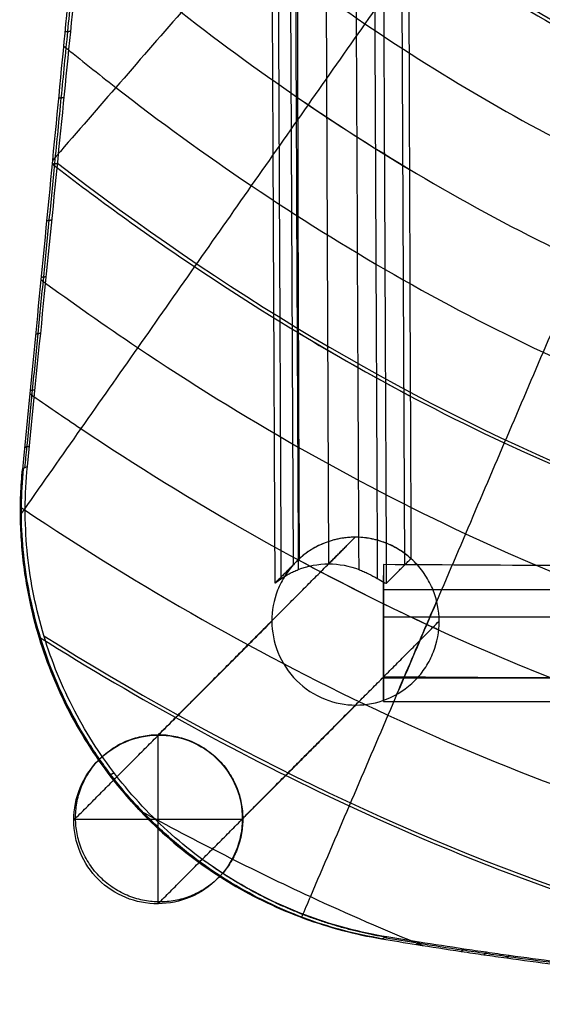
# Model space of a CAD drawing. Header units: millimetres. Extents: x -236 to 218, y -259 to 252.
# Tile 1 of 20: x -236 to -133, y -259 to -66. Entities that reach past the tile are written whole.
import ezdxf

# ---------------------------------------------------------------- set-up
doc = ezdxf.new("R2010")
doc.units = ezdxf.units.MM
doc.header["$MEASUREMENT"] = 0
doc.layers.add('Mono dining chair', color=7, linetype='Continuous', true_color=0xb5cdd0)

msp = doc.modelspace()

# ---------------------------------------------------------------- linework, layer by layer
at = {"layer": 'Mono dining chair'}
for p, q in [((-176.46, 111.01, 369.9), (-175.16, -172.85, 384.78)), ((-183.37, 102.05, 417.16), (-182.11, -173.05, 431.58)), ((-160.19, -173.05, 429.66), (-161.45, 102.05, 415.24)), ((-164.37, -177.91, 388.36), (147.54, -177.91, 388.36)), ((-164.37, -183.28, 384.25), (147.54, -183.28, 384.25)), ((-164.37, -195.27, 385.02), (147.54, -195.27, 385.02)), ((-164.37, -199.87, 389.76), (147.54, -199.87, 389.76)), ((-208.69, -239.64, 1.56), (-208.69, -206.51, 1.56)), ((-192.13, -223.07, 1.56), (-225.25, -223.07, 1.56))]:
    msp.add_line(p, q, dxfattribs=at)
for points, knots in [([(-200.15, 226.14, 718.47), (-200.38, 223.35, 708.13), (-200.6, 220.64, 698.22), (-201.05, 215.34, 679.17), (-201.27, 212.75, 670.03), (-201.92, 205.22, 643.87), (-202.33, 200.49, 628.09), (-203.12, 191.55, 599.46), (-203.5, 187.35, 586.63), (-204.23, 179.39, 563.52), (-204.59, 175.62, 553.23), (-205.28, 168.42, 534.78), (-205.62, 164.98, 526.63), (-206.13, 159.98, 515.77), (-206.3, 158.34, 512.38), (-206.64, 155.09, 506.03), (-206.81, 153.48, 503.06), (-207.16, 150.22, 497.47), (-207.34, 148.58, 494.84), (-207.7, 145.2, 489.9), (-207.89, 143.46, 487.57), (-208.26, 139.84, 483.18), (-208.45, 137.96, 481.11), (-208.83, 134.01, 477.22), (-209.02, 131.93, 475.39), (-209.41, 127.54, 471.96), (-209.61, 125.23, 470.36), (-210.02, 120.32, 467.37), (-210.22, 117.72, 465.98), (-210.66, 112.19, 463.39), (-210.89, 109.27, 462.2), (-211.39, 103.08, 459.99), (-211.65, 99.82, 458.97), (-212.22, 92.92, 457.08), (-212.52, 89.28, 456.21), (-213.17, 81.57, 454.61), (-213.52, 77.5, 453.88), (-214.26, 68.89, 452.54), (-214.66, 64.34, 451.93), (-215.51, 54.71, 450.84), (-215.96, 49.62, 450.35), (-216.94, 38.82, 449.5), (-217.46, 33.11, 449.13), (-218.57, 21.02, 448.51), (-219.16, 14.63, 448.25), (-220.41, 1.1, 447.86), (-221.08, -6.03, 447.72), (-222.5, -21.1, 447.57), (-223.25, -29.01, 447.55), (-224.83, -45.6, 447.62), (-225.66, -54.31, 447.71), (-227.41, -72.5, 448.01), (-228.32, -81.97, 448.22), (-231.17, -111.4, 448.99), (-233.21, -132.39, 449.71), (-235.35, -154.29, 450.58)], [-744.62096, -744.62096, -744.62096, -744.62096, -727.563867, -727.563867, -710.506773, -710.506773, -676.392585, -676.392585, -642.291288, -642.291288, -608.18999, -608.18999, -574.084325, -574.084325, -557.031492, -557.031492, -539.978659, -539.978659, -522.928237, -522.928237, -505.877815, -505.877815, -488.827393, -488.827393, -471.77697, -471.77697, -454.725776, -454.725776, -437.674582, -437.674582, -420.623388, -420.623388, -403.572193, -403.572193, -386.519524, -386.519524, -369.466855, -369.466855, -352.414185, -352.414185, -335.361516, -335.361516, -318.305483, -318.305483, -301.24945, -301.24945, -284.193417, -284.193417, -267.137383, -267.137383, -250.090923, -250.090923, -233.044463, -233.044463, -198.951542, -198.951542, -198.951542, -198.951542]), ([(-234.86, -154.01, 454.55), (-234.72, -152.62, 454.49), (-234.22, -147.52, 454.29), (-233.71, -142.42, 454.09), (-232.98, -135, 453.81), (-232.25, -127.59, 453.54), (-231.16, -116.46, 453.16), (-230.06, -105.33, 452.81), (-229.33, -97.91, 452.6), (-228.97, -94.2, 452.5), (-228.55, -89.91, 452.39), (-227.7, -81.28, 452.17), (-226.42, -68.23, 451.89), (-225.14, -55.18, 451.68), (-224.3, -46.54, 451.59), (-223.88, -42.25, 451.56), (-223.52, -38.56, 451.53), (-222.8, -31.12, 451.5), (-221.7, -19.88, 451.52), (-220.61, -8.63, 451.63), (-219.9, -1.18, 451.76), (-219.54, 2.51, 451.85), (-219.1, 7.04, 451.95), (-218.21, 16.32, 452.23), (-216.85, 30.55, 452.88), (-215.5, 44.78, 453.83), (-214.63, 54.07, 454.7), (-213.98, 60.92, 455.46), (-213.55, 65.59, 456.02), (-212.89, 72.67, 457.02), (-212.24, 79.73, 458.2), (-211.82, 84.38, 459.13), (-211.4, 88.96, 460.12), (-210.99, 93.59, 461.21), (-210.36, 100.61, 463.2), (-209.74, 107.54, 465.59), (-209.35, 112.02, 467.5), (-209.16, 114.19, 468.54), (-209.06, 115.32, 469.08), (-208.87, 117.54, 470.21), (-208.58, 120.78, 472.07), (-208.3, 123.94, 474.1), (-208.12, 125.97, 475.58), (-207.94, 127.98, 477.13), (-207.76, 129.93, 478.72), (-207.5, 132.7, 481.25), (-207.25, 135.33, 483.91), (-207.09, 136.99, 485.78), (-206.93, 138.6, 487.68), (-206.78, 140.16, 489.6), (-206.56, 142.36, 492.57), (-206.35, 144.44, 495.6), (-206.23, 145.76, 497.65), (-206.1, 147.04, 499.71), (-205.98, 148.29, 501.79), (-205.8, 150.08, 504.96), (-205.63, 151.81, 508.15), (-205.53, 152.91, 510.28), (-205.48, 153.45, 511.35), (-205.37, 154.59, 513.6), (-205.16, 156.84, 518.21), (-204.86, 160.08, 525.33), (-204.57, 163.17, 532.49), (-204.4, 165.1, 537.21), (-204.27, 166.52, 540.72), (-204.19, 167.46, 543.09), (-204.06, 168.87, 546.68), (-203.94, 170.24, 550.27), (-203.86, 171.15, 552.66), (-203.74, 172.49, 556.25), (-203.59, 174.26, 561.06), (-203.44, 175.99, 565.88), (-203.29, 177.69, 570.69), (-203.14, 179.37, 575.51), (-203, 181.02, 580.35), (-202.86, 182.65, 585.18), (-202.73, 184.27, 590.03), (-202.59, 185.86, 594.88), (-202.39, 188.22, 602.14), (-202.14, 191.32, 611.88), (-201.89, 194.34, 621.65), (-201.76, 195.82, 626.51), (-201.64, 197.3, 631.38), (-201.4, 200.23, 641.13), (-201.17, 203.1, 650.9), (-200.94, 205.94, 660.67), (-200.71, 208.75, 670.45), (-200.49, 211.52, 680.25), (-200.27, 214.26, 690.05), (-200.06, 216.97, 699.85), (-199.85, 219.65, 709.67), (-199.71, 221.41, 716.17), (-199.68, 221.85, 717.77), (-199.64, 222.28, 719.36)], [199.122266, 199.122266, 199.122266, 199.122266, 203.312235, 214.491225, 214.491225, 225.670297, 236.84937, 248.028442, 259.207514, 259.207514, 259.207514, 272.239408, 285.271302, 298.303196, 311.33509, 311.33509, 311.33509, 322.548676, 333.762263, 344.97585, 356.189437, 356.189437, 356.189437, 370.165931, 384.142425, 398.11892, 412.095414, 412.095414, 419.210794, 426.326175, 433.441555, 440.556936, 440.556936, 447.613763, 454.67059, 461.727417, 468.784243, 468.784243, 468.784243, 472.373085, 475.961927, 479.550769, 483.13961, 483.13961, 486.733046, 490.326482, 493.919918, 497.513353, 497.513353, 501.058194, 504.603036, 508.147877, 511.692718, 511.692718, 515.217058, 518.741398, 522.265738, 525.790078, 525.790078, 525.790078, 533.309249, 540.828419, 548.347589, 555.86676, 555.86676, 559.704587, 563.542414, 567.380241, 571.218068, 571.218068, 578.900375, 586.582683, 586.582683, 594.278525, 601.974366, 601.974366, 609.670542, 617.366717, 617.366717, 632.701409, 648.036101, 648.036101, 648.036101, 663.285567, 678.535034, 678.535034, 693.785058, 709.035082, 709.035082, 724.285282, 739.535482, 739.535482, 744.487526, 744.487526, 744.487526, 744.487526]), ([(-234.37, -153.72, 458.51), (-233.28, -142.79, 458.07), (-232.21, -132.1, 457.67), (-230.13, -111.28, 456.96), (-229.13, -101.19, 456.65), (-227.18, -81.65, 456.13), (-226.24, -72.21, 455.92), (-224.43, -54.1, 455.62), (-223.57, -45.44, 455.52), (-221.1, -20.68, 455.39), (-219.62, -5.76, 455.54), (-217.62, 14.34, 456.1), (-216.99, 20.66, 456.34), (-215.81, 32.6, 456.94), (-215.25, 38.23, 457.3), (-213.67, 54.15, 458.53), (-212.75, 63.52, 459.58), (-211.51, 76.08, 461.49), (-211.12, 80.01, 462.19), (-210.39, 87.44, 463.7), (-210.05, 90.92, 464.52), (-209.41, 97.49, 466.29), (-209.11, 100.57, 467.24), (-208.55, 106.35, 469.27), (-208.29, 109.06, 470.36), (-207.8, 114.11, 472.7), (-207.57, 116.46, 473.95), (-207.15, 120.89, 476.62), (-206.96, 122.96, 478.05), (-206.59, 126.88, 481.11), (-206.41, 128.74, 482.74), (-206.08, 132.3, 486.24), (-205.93, 133.99, 488.12), (-205.63, 137.29, 492.14), (-205.48, 138.89, 494.29), (-205.2, 142.02, 498.91), (-205.07, 143.57, 501.38), (-204.8, 146.65, 506.71), (-204.66, 148.19, 509.56), (-204.39, 151.32, 515.71), (-204.26, 152.91, 519.01), (-203.85, 157.77, 529.62), (-203.57, 161.15, 537.65), (-202.99, 168.23, 555.85), (-202.69, 171.95, 566.04), (-202.06, 179.84, 588.97), (-201.74, 184, 601.72), (-201.22, 190.66, 623.08), (-201.05, 192.94, 630.57), (-200.69, 197.65, 646.32), (-200.51, 200.07, 654.6), (-200.13, 205.07, 671.98), (-199.94, 207.65, 681.08), (-199.54, 212.93, 700.07), (-199.34, 215.63, 709.95), (-199.14, 218.41, 720.26)], [199.29371, 199.29371, 199.29371, 199.29371, 216.327641, 216.327641, 233.361572, 233.361572, 250.395503, 250.395503, 267.429434, 267.429434, 301.503795, 301.503795, 318.540975, 318.540975, 335.578156, 335.578156, 369.643141, 369.643141, 386.675634, 386.675634, 403.708126, 403.708126, 420.739057, 420.739057, 437.769987, 437.769987, 454.800917, 454.800917, 471.831847, 471.831847, 488.86221, 488.86221, 505.892572, 505.892572, 522.922935, 522.922935, 539.953298, 539.953298, 556.987876, 556.987876, 574.022454, 574.022454, 608.091611, 608.091611, 642.151535, 642.151535, 676.211459, 676.211459, 693.246949, 693.246949, 710.282439, 710.282439, 727.317929, 727.317929, 744.353419, 744.353419, 744.353419, 744.353419]), ([(-33.26, 132.64, 418.42), (-33.64, 132.2, 418.48), (-35.07, 130.53, 418.7), (-38.63, 126.38, 419.25), (-43.95, 120.2, 420.07), (-52.47, 110.33, 421.38), (-63.14, 98.01, 423.03), (-71.68, 88.15, 424.34), (-80.22, 78.29, 425.66), (-88.76, 68.44, 426.97), (-101.58, 53.66, 428.94), (-114.4, 38.89, 430.91), (-122.95, 29.04, 432.22), (-131.5, 19.19, 433.53), (-140.04, 9.34, 434.84), (-152.86, -5.43, 436.81), (-165.68, -20.19, 438.77), (-174.23, -30.03, 440.08), (-182.78, -39.88, 441.39), (-191.33, -49.72, 442.7), (-204.15, -64.49, 444.66), (-216.86, -79.12, 446.6), (-225.29, -88.82, 447.89), (-229.45, -93.6, 448.52)], [16.924401, 16.924401, 16.924401, 16.924401, 19.184974, 25.579966, 38.369949, 51.159932, 76.739898, 102.319864, 102.319864, 127.89983, 153.479796, 179.059762, 204.639728, 204.639728, 230.219693, 255.799659, 281.379625, 306.959591, 306.959591, 332.539557, 358.119523, 383.699489, 408.561441, 408.561441, 408.561441, 408.561441]), ([(-31.5, 128.14, 418.2), (-32.38, 126.86, 418.34), (-35.12, 122.92, 418.78), (-39.72, 116.33, 419.52), (-47.14, 105.7, 420.72), (-56.42, 92.43, 422.21), (-63.86, 81.82, 423.41), (-71.29, 71.2, 424.6), (-78.73, 60.59, 425.8), (-89.89, 44.67, 427.59), (-101.05, 28.75, 429.38), (-108.5, 18.14, 430.57), (-115.94, 7.53, 431.76), (-123.38, -3.08, 432.95), (-134.54, -18.99, 434.74), (-145.7, -34.9, 436.53), (-153.14, -45.51, 437.72), (-160.58, -56.11, 438.91), (-168.02, -66.72, 440.09), (-179.19, -82.63, 441.88), (-190.35, -98.54, 443.66), (-197.8, -109.15, 444.85), (-205.24, -119.75, 446.03), (-212.69, -130.36, 447.22), (-223.86, -146.27, 449), (-231.55, -157.22, 450.22), (-235.51, -162.86, 450.85), (-235.75, -163.2, 450.89)], [19.437145, 19.437145, 19.437145, 19.437145, 25.579966, 38.369949, 51.159932, 76.739898, 102.319864, 102.319864, 127.89983, 153.479796, 179.059762, 204.639728, 204.639728, 230.219693, 255.799659, 281.379625, 306.959591, 306.959591, 332.539557, 358.119523, 383.699489, 409.279455, 409.279455, 434.859421, 460.439387, 486.019353, 487.661499, 487.661499, 487.661499, 487.661499]), ([(-26.84, 117.37, 418.08), (-27.96, 114.73, 418.31), (-30.35, 109.11, 418.79), (-35.27, 97.55, 419.79), (-41.6, 82.69, 421.07), (-46.68, 70.8, 422.1), (-51.75, 58.91, 423.13), (-56.83, 47.02, 424.15), (-64.44, 29.19, 425.69), (-72.06, 11.36, 427.23), (-77.14, -0.53, 428.25), (-82.22, -12.42, 429.28), (-87.29, -24.3, 430.3), (-94.91, -42.13, 431.84), (-102.53, -59.96, 433.38), (-107.6, -71.84, 434.4), (-112.68, -83.73, 435.42), (-117.76, -95.61, 436.45), (-125.38, -113.44, 437.98), (-133, -131.27, 439.51), (-138.08, -143.15, 440.53), (-143.16, -155.04, 441.56), (-148.24, -166.92, 442.58), (-155.87, -184.75, 444.11), (-163.49, -202.58, 445.64), (-168.58, -214.46, 446.66), (-173.66, -226.35, 447.68), (-176.78, -233.65, 448.31), (-179.91, -240.95, 448.94), (-180.49, -242.31, 449.05)], [27.018233, 27.018233, 27.018233, 27.018233, 38.369949, 51.159932, 76.739898, 102.319864, 102.319864, 127.89983, 153.479796, 179.059762, 204.639728, 204.639728, 230.219693, 255.799659, 281.379625, 306.959591, 306.959591, 332.539557, 358.119523, 383.699489, 409.279455, 409.279455, 434.859421, 460.439387, 486.019353, 511.599319, 511.599319, 537.179285, 543.030161, 543.030161, 543.030161, 543.030161]), ([(-180.89, -171.82, 445.54), (-180.95, -157.05, 444.87), (-181, -142.28, 444.23), (-181.05, -127.5, 443.65), (-181.11, -112.1, 443.05), (-181.15, -96.7, 442.51), (-181.19, -81.3, 442.07), (-181.23, -65.27, 441.61), (-181.26, -48.83, 441.26), (-181.28, -32.8, 441.09), (-181.29, -22.43, 440.99), (-181.29, -11.9, 440.96), (-181.28, -1.54, 441.05), (-181.27, 5.51, 441.12), (-181.26, 12.62, 441.24), (-181.25, 19.66, 441.43), (-181.23, 27.95, 441.66), (-181.2, 36.37, 442.01), (-181.15, 44.64, 442.51), (-181.09, 55.68, 443.18), (-181.01, 67.17, 444.18), (-180.87, 78.13, 445.72), (-180.86, 79.21, 445.88), (-180.84, 80.3, 446.04), (-180.83, 81.39, 446.2), (-180.78, 85.27, 446.8), (-180.72, 89.2, 447.48), (-180.65, 93.1, 448.28)], [14.389531, 14.389531, 14.389531, 14.389531, 58.746263, 58.746263, 58.746263, 104.98097, 104.98097, 104.98097, 153.492168, 153.492168, 153.492168, 184.755619, 184.755619, 184.755619, 205.953968, 205.953968, 205.953968, 230.963693, 230.963693, 230.963693, 264.619945, 264.619945, 264.619945, 267.914927, 267.914927, 267.914927, 279.814877, 279.814877, 279.814877, 279.814877]), ([(-159.04, 94.12, 442.8), (-159.07, 92.26, 442.49), (-159.1, 90.4, 442.2), (-159.12, 88.56, 441.93), (-159.24, 78.98, 440.56), (-159.32, 68.95, 439.66), (-159.37, 59.3, 439.06), (-159.38, 57.64, 438.96), (-159.39, 55.99, 438.86), (-159.39, 54.34, 438.78), (-159.45, 42.7, 438.15), (-159.47, 30.62, 437.86), (-159.48, 18.96, 437.75), (-159.49, 12.62, 437.68), (-159.49, 6.27, 437.68), (-159.49, -0.07, 437.71), (-159.48, -16.22, 437.78), (-159.45, -32.95, 438.11), (-159.41, -49.09, 438.56), (-159.38, -64.51, 438.99), (-159.33, -79.93, 439.53), (-159.27, -95.34, 440.14), (-159.22, -110.2, 440.74), (-159.17, -125.05, 441.4), (-159.1, -139.91, 442.1), (-159.06, -150.54, 442.6), (-159.01, -161.18, 443.13), (-158.97, -171.82, 443.67)], [47.576811, 47.576811, 47.576811, 47.576811, 53.232193, 53.232193, 53.232193, 82.650974, 82.650974, 82.650974, 87.61804, 87.61804, 87.61804, 123.016227, 123.016227, 123.016227, 142.049979, 142.049979, 142.049979, 191.072522, 191.072522, 191.072522, 237.355199, 237.355199, 237.355199, 281.964096, 281.964096, 281.964096, 313.913185, 313.913185, 313.913185, 313.913185]), ([(-217.78, 29.56, 448.95), (-216.05, 27.56, 448.44), (-205.9, 16.05, 445.62), (-194.49, 4.63, 443.23), (-178.37, -9.84, 440.52), (-165.9, -20.36, 438.69), (-139.21, -40.05, 435.7), (-88.55, -69.8, 432.09), (-40.61, -83.24, 431.26), (-8.66, -83.24, 431.26)], [3989.402886, 3989.402886, 3989.402886, 3989.402886, 4013.844394, 4129.75532, 4129.75532, 4198.167575, 4266.579831, 4403.404343, 4677.053366, 4677.053366, 4677.053366, 4677.053366]), ([(-220.27, 2.67, 447.92), (-213.49, -4.32, 446.37), (-206.3, -11.25, 444.97), (-192.25, -23.8, 442.62), (-178.74, -35.14, 440.65), (-149.83, -56.36, 437.42), (-95.02, -88.38, 433.53), (-43.2, -102.81, 432.63), (-8.66, -102.81, 432.63)], [4050.103789, 4050.103789, 4050.103789, 4050.103789, 4129.75532, 4129.75532, 4198.167575, 4266.579831, 4403.404343, 4677.053366, 4677.053366, 4677.053366, 4677.053366]), ([(-218.81, 2.35, 455.78), (-212.1, -4.55, 454.25), (-156.01, -58.37, 443.34), (-77.34, -102.25, 440.61), (-8.66, -102.25, 440.61)], [4050.103814, 4050.103814, 4050.103814, 4050.103814, 4129.75532, 4677.053366, 4677.053366, 4677.053366, 4677.053366]), ([(-222.66, -22.79, 447.58), (-219.55, -25.73, 446.99), (-216.37, -28.64, 446.43), (-206.14, -37.75, 444.72), (-191.58, -49.92, 442.6), (-160.45, -72.67, 439.14), (-101.48, -106.97, 434.96), (-45.79, -122.38, 434), (-8.66, -122.38, 434)], [4098.072327, 4098.072327, 4098.072327, 4098.072327, 4129.75532, 4129.75532, 4198.167575, 4266.579831, 4403.404343, 4677.053366, 4677.053366, 4677.053366, 4677.053366]), ([(-224.99, -47.28, 447.65), (-218.27, -53.16, 446.57), (-203.48, -65.38, 444.45), (-171.08, -88.98, 440.86), (-107.95, -125.55, 436.39), (-48.37, -141.95, 435.36), (-8.66, -141.95, 435.36)], [4137.422056, 4137.422056, 4137.422056, 4137.422056, 4198.167575, 4266.579831, 4403.404343, 4677.053366, 4677.053366, 4677.053366, 4677.053366]), ([(-227.27, -71.05, 448), (-223.89, -73.82, 447.52), (-211.96, -83.33, 445.92), (-181.7, -105.29, 442.57), (-114.42, -144.13, 437.82), (-50.96, -161.52, 436.73), (-8.66, -161.52, 436.73)], [4170.530868, 4170.530868, 4170.530868, 4170.530868, 4198.167575, 4266.579831, 4403.404343, 4677.053366, 4677.053366, 4677.053366, 4677.053366]), ([(-229.51, -94.25, 448.54), (-220.46, -101.25, 447.39), (-192.22, -121.67, 444.28), (-120.89, -162.71, 439.26), (-53.55, -181.09, 438.1), (-8.66, -181.09, 438.1)], [4198.909618, 4198.909618, 4198.909618, 4198.909618, 4266.579831, 4403.404343, 4677.053366, 4677.053366, 4677.053366, 4677.053366]), ([(-231.71, -117.01, 449.22), (-225.49, -121.58, 448.51), (-198.95, -140.22, 445.72), (-127.36, -181.3, 440.69), (-56.13, -200.66, 439.47), (-8.66, -200.66, 439.47)], [4223.582772, 4223.582772, 4223.582772, 4223.582772, 4266.579831, 4403.404343, 4677.053366, 4677.053366, 4677.053366, 4677.053366]), ([(-233.89, -139.4, 450.01), (-230.58, -141.73, 449.66), (-205.74, -158.72, 447.17), (-133.83, -199.88, 442.12), (-58.72, -220.23, 440.84), (-8.66, -220.23, 440.84)], [4245.279548, 4245.279548, 4245.279548, 4245.279548, 4266.579831, 4403.404343, 4677.053366, 4677.053366, 4677.053366, 4677.053366]), ([(-235.35, -154.29, 450.58), (-235.88, -159.79, 450.8), (-235.88, -165.27, 450.97), (-234.86, -176.03, 451.19), (-233.84, -181.31, 451.26), (-230.85, -191.58, 451.3), (-228.88, -196.55, 451.27), (-224.05, -206.03, 451.15), (-221.19, -210.54, 451.06), (-214.68, -218.95, 450.8), (-211.03, -222.84, 450.63), (-203.08, -229.88, 450.25), (-198.78, -233.02, 450.04), (-189.68, -238.43, 449.56), (-184.9, -240.7, 449.3), (-175.02, -244.31, 448.75), (-169.94, -245.65, 448.45), (-164.79, -246.51, 448.15)], [-127.84117, -127.84117, -127.84117, -127.84117, -111.864973, -111.864973, -95.883256, -95.883256, -79.914384, -79.914384, -63.93794, -63.93794, -47.95614, -47.95614, -31.97132, -31.97132, -15.982553, -15.982553, 0, 0, 0, 0]), ([(-163.72, -246.15, 456.09), (-168.88, -245.29, 456.39), (-173.97, -243.96, 456.68), (-183.87, -240.35, 457.24), (-188.66, -238.08, 457.5), (-197.78, -232.66, 457.97), (-202.09, -229.52, 458.19), (-210.06, -222.47, 458.57), (-213.72, -218.57, 458.73), (-220.24, -210.15, 458.99), (-223.1, -205.63, 459.09), (-227.94, -196.12, 459.21), (-229.92, -191.14, 459.23), (-232.16, -183.42, 459.2), (-232.78, -180.8, 459.18), (-233.79, -175.51, 459.11), (-234.17, -172.84, 459.07), (-234.93, -164.74, 458.9), (-234.92, -159.25, 458.73), (-234.37, -153.72, 458.51)], [0, 0, 0, 0, 16.020556, 16.020556, 32.047225, 32.047225, 48.069738, 48.069738, 64.089165, 64.089165, 80.103042, 80.103042, 96.109122, 96.109122, 104.119066, 104.119066, 112.12901, 112.12901, 128.14242, 128.14242, 128.14242, 128.14242]), ([(-235.74, -161.7, 450.85), (-235.51, -161.86, 450.82), (-212.48, -177.24, 448.61), (-140.3, -218.46, 443.55), (-61.31, -239.8, 442.21), (-8.66, -239.8, 442.21)], [4265.148988, 4265.148988, 4265.148988, 4265.148988, 4266.579831, 4403.404343, 4677.053366, 4677.053366, 4677.053366, 4677.053366]), ([(-153.43, -184.1, 443.89), (-153.44, -182.02, 443.78), (-153.84, -179.97, 443.7), (-154.81, -177.52, 443.64), (-155.04, -177.02, 443.63), (-155.56, -176.03, 443.62), (-155.84, -175.55, 443.62), (-156.77, -174.13, 443.62), (-157.49, -173.25, 443.63), (-159.1, -171.64, 443.67), (-159.99, -170.93, 443.71), (-161.41, -170, 443.78), (-161.89, -169.72, 443.8), (-162.88, -169.21, 443.86), (-163.38, -168.98, 443.89), (-164.39, -168.58, 443.95), (-164.9, -168.41, 443.99), (-165.93, -168.11, 444.06), (-166.44, -167.99, 444.1), (-167.46, -167.8, 444.17), (-167.96, -167.73, 444.21), (-168.96, -167.64, 444.29), (-169.45, -167.62, 444.34), (-170.96, -167.62, 444.47), (-171.95, -167.71, 444.56), (-173.98, -168.09, 444.75), (-175.01, -168.39, 444.86), (-176.51, -168.98, 445.02), (-177, -169.21, 445.07), (-177.99, -169.72, 445.19), (-178.47, -170, 445.24), (-179.4, -170.62, 445.36), (-179.86, -170.95, 445.41), (-180.73, -171.67, 445.52), (-181.15, -172.05, 445.58), (-182.35, -173.26, 445.74), (-183.06, -174.14, 445.85), (-183.98, -175.56, 446), (-184.26, -176.04, 446.05), (-184.76, -177.03, 446.14), (-184.99, -177.53, 446.18), (-185.94, -179.98, 446.38), (-186.32, -182.04, 446.51), (-186.31, -184.11, 446.61)], [52.721721, 52.721721, 52.721721, 52.721721, 59.037206, 59.037206, 60.713964, 60.713964, 62.417321, 62.417321, 65.865182, 65.865182, 69.31309, 69.31309, 71.016492, 71.016492, 72.693289, 72.693289, 74.335742, 74.335742, 75.937339, 75.937339, 77.492512, 77.492512, 78.996816, 78.996816, 82.072895, 82.072895, 85.314209, 85.314209, 86.991076, 86.991076, 88.694514, 88.694514, 90.416147, 90.416147, 92.146989, 92.146989, 95.594729, 95.594729, 97.298021, 97.298021, 98.974723, 98.974723, 105.290172, 105.290172, 105.290172, 105.290172]), ([(-158.97, -171.82, 443.67), (-159.67, -171.18, 443.7), (-160.42, -170.62, 443.73), (-162, -169.64, 443.81), (-162.82, -169.22, 443.85), (-164.53, -168.51, 443.96), (-165.41, -168.23, 444.02), (-167.23, -167.82, 444.15), (-168.17, -167.69, 444.23), (-170.09, -167.59, 444.39), (-171.07, -167.63, 444.48), (-173.05, -167.89, 444.66), (-174.06, -168.11, 444.76), (-176.07, -168.77, 444.97), (-177.07, -169.21, 445.08), (-179.04, -170.33, 445.31), (-179.99, -171.01, 445.43), (-180.89, -171.82, 445.54)], [-38.520234, -38.520234, -38.520234, -38.520234, -35.489171, -35.489171, -32.449261, -32.449261, -29.409103, -29.409103, -26.37707, -26.37707, -23.350868, -23.350868, -20.32227, -20.32227, -17.296231, -17.296231, -14.268472, -14.268472, -14.268472, -14.268472]), ([(-153.51, -185.86, 443.99), (-154.31, -185.49, 444.03), (-163.64, -181.18, 444.5), (-172.85, -176.55, 445.04), (-181.15, -172.07, 445.58)], [269.001613, 269.001613, 269.001613, 269.001613, 273.649023, 323.162109, 323.162109, 323.162109, 323.162109]), ([(-185.67, -176.62, 390.92), (-185.69, -176.65, 390.6), (-185.69, -176.65, 390.27), (-185.62, -176.59, 389.6), (-185.55, -176.53, 389.27), (-185.23, -176.27, 388.26), (-184.88, -176.01, 387.65), (-184.01, -175.42, 386.62), (-183.48, -175.09, 386.2), (-182.63, -174.65, 385.75), (-182.33, -174.5, 385.63), (-181.73, -174.23, 385.45), (-181.43, -174.1, 385.39), (-181.13, -173.98, 385.36)], [-8.446801, -8.446801, -8.446801, -8.446801, -7.375395, -7.375395, -6.300849, -6.300849, -4.196737, -4.196737, -2.098893, -2.098893, -1.049638, -1.049638, -0.000038, -0.000038, -0.000038, -0.000038]), ([(-181.13, -173.98, 385.36), (-179.25, -173.24, 385.16), (-177.22, -172.85, 384.96), (-175.16, -172.85, 384.78), (-173.1, -172.85, 384.6), (-171.07, -173.24, 384.44), (-169.18, -173.98, 384.31)], [6.032044, 6.032044, 6.032044, 6.032044, 12.310876, 12.310876, 12.310876, 18.589709, 18.589709, 18.589709, 18.589709]), ([(-169.18, -173.98, 384.31), (-168.88, -174.1, 384.29), (-168.57, -174.23, 384.3), (-167.95, -174.5, 384.38), (-167.64, -174.65, 384.44), (-166.72, -175.09, 384.74), (-166.13, -175.42, 385.06), (-165.09, -176.01, 385.92), (-164.64, -176.27, 386.46), (-164.15, -176.53, 387.39), (-164.02, -176.59, 387.71), (-163.84, -176.65, 388.36), (-163.78, -176.65, 388.68), (-163.75, -176.62, 389)], [0.000038, 0.000038, 0.000038, 0.000038, 1.049698, 1.049698, 2.098921, 2.098921, 4.196735, 4.196735, 6.300741, 6.300741, 7.375503, 7.375503, 8.446801, 8.446801, 8.446801, 8.446801]), ([(-8.66, -173.51, 439.35), (-9.27, -173.51, 439.35), (-9.88, -173.51, 439.35), (-30.84, -173.51, 439.37), (-51.01, -173.48, 439.69), (-71.34, -173.42, 440.32), (-77.77, -173.41, 440.52), (-84.2, -173.39, 440.75), (-90.63, -173.37, 441.01), (-115.25, -173.28, 442), (-139.8, -173.16, 443.43), (-164.37, -173, 445.23)], [101.527453, 101.527453, 101.527453, 101.527453, 103.352089, 103.352089, 164.185076, 164.185076, 164.185076, 183.486384, 183.486384, 183.486384, 257.386712, 257.386712, 257.386712, 257.386712]), ([(-153.93, -180.12, 443.71), (-154.59, -181.66, 443.85), (-157.21, -187.79, 444.37), (-159.84, -193.92, 444.9), (-161.8, -198.51, 445.29)], [453.793414, 453.793414, 453.793414, 453.793414, 460.439387, 480.177448, 480.177448, 480.177448, 480.177448]), ([(-186.31, -184.11, 446.61), (-186.31, -186.19, 446.7), (-185.91, -188.25, 446.76), (-184.3, -192.28, 446.81), (-183.05, -194.18, 446.8), (-179.86, -197.37, 446.68), (-177.96, -198.62, 446.58), (-173.93, -200.21, 446.33), (-171.88, -200.6, 446.19), (-167.73, -200.6, 445.86), (-165.68, -200.21, 445.68), (-161.66, -198.61, 445.29), (-159.77, -197.36, 445.08), (-157.39, -194.96, 444.77), (-156.68, -194.07, 444.67), (-155.76, -192.65, 444.52), (-155.48, -192.17, 444.48), (-154.98, -191.18, 444.38), (-154.75, -190.68, 444.34), (-153.8, -188.24, 444.14), (-153.42, -186.18, 444), (-153.43, -184.1, 443.89)], [0, 0, 0, 0, 6.328274, 6.328274, 13.183952, 13.183952, 20.040046, 20.040046, 26.367953, 26.367953, 32.696097, 32.696097, 39.551965, 39.551965, 43.006662, 43.006662, 44.713413, 44.713413, 46.393534, 46.393534, 52.721721, 52.721721, 52.721721, 52.721721]), ([(-232.13, -187.18, 451.28), (-212.47, -199.5, 449.6), (-141.41, -238.49, 444.89), (-63.9, -259.37, 443.57), (-8.66, -259.37, 443.57)], [4293.144967, 4293.144967, 4293.144967, 4293.144967, 4403.404343, 4677.053366, 4677.053366, 4677.053366, 4677.053366]), ([(-164.37, -195.03, 445.82), (-142.42, -195.17, 444.3), (-120.47, -195.27, 443.07), (-87.49, -195.39, 441.7), (-76.49, -195.42, 441.33), (-54.49, -195.47, 440.75), (-43.49, -195.49, 440.54), (-24.55, -195.51, 440.33), (-16.61, -195.51, 440.29), (-8.66, -195.51, 440.29)], [0, 0, 0, 0, 66.04311, 66.04311, 99.046366, 99.046366, 132.051364, 132.051364, 155.874111, 155.874111, 155.874111, 155.874111]), ([(-225.25, -223.2, 1.56), (-225.25, -221.02, 1.56), (-224.82, -218.86, 1.56), (-223.16, -214.83, 1.56), (-221.94, -213, 1.56), (-218.86, -209.9, 1.56), (-217.04, -208.67, 1.56), (-213.02, -206.97, 1.56), (-210.87, -206.53, 1.56), (-208.69, -206.51, 1.56), (-204.31, -206.48, 1.56), (-200.09, -208.18, 1.56), (-195.44, -212.8, 1.56), (-194.22, -214.62, 1.56), (-192.55, -218.63, 1.56), (-192.13, -220.78, 1.56), (-192.13, -222.95, 1.56)], [-105.250007, -105.250007, -105.250007, -105.250007, -98.687898, -98.687898, -92.126562, -92.126562, -85.565247, -85.565247, -79.003162, -79.003162, -79.003162, -65.746788, -65.746788, -59.1855, -59.1855, -52.625004, -52.625004, -52.625004, -52.625004]), ([(-212.31, -221.28, 450.69), (-201.29, -227.32, 449.94), (-182.89, -236.63, 448.86), (-164.08, -244.81, 447.99), (-156.66, -247.83, 447.68)], [4346.333718, 4346.333718, 4346.333718, 4346.333718, 4403.404343, 4440.12754, 4440.12754, 4440.12754, 4440.12754]), ([(-192.13, -222.95, 1.56), (-192.13, -225.13, 1.56), (-192.56, -227.29, 1.56), (-194.22, -231.32, 1.56), (-195.44, -233.15, 1.56), (-198.51, -236.24, 1.56), (-200.34, -237.48, 1.56), (-204.35, -239.17, 1.56), (-206.51, -239.62, 1.56), (-208.69, -239.64, 1.56), (-213.07, -239.67, 1.56), (-217.29, -237.96, 1.56), (-221.94, -233.35, 1.56), (-223.16, -231.53, 1.56), (-224.82, -227.52, 1.56), (-225.25, -225.37, 1.56), (-225.25, -223.2, 1.56)], [-52.625004, -52.625004, -52.625004, -52.625004, -46.062894, -46.062894, -39.501558, -39.501558, -32.940242, -32.940242, -26.378158, -26.378158, -26.378158, -13.121783, -13.121783, -6.560495, -6.560495, 0, 0, 0, 0]), ([(-164.79, -246.51, 448.15), (-164.51, -246.41, 450.25), (-164.23, -246.32, 452.35), (-163.94, -246.22, 454.45), (-163.87, -246.2, 455), (-163.8, -246.17, 455.54), (-163.72, -246.15, 456.09)], [0.461507, 0.461507, 0.461507, 0.461507, 6.820799, 6.820799, 6.820799, 8.467894, 8.467894, 8.467894, 8.467894]), ([(-164.79, -246.51, 448.15), (-162.49, -246.89, 448.01), (-160.19, -247.27, 447.88), (-154.95, -248.1, 447.58), (-152.01, -248.56, 447.42), (-147.58, -249.22, 447.18), (-146.1, -249.44, 447.11), (-143.12, -249.87, 446.95), (-141.63, -250.08, 446.88), (-137.05, -250.72, 446.65), (-130.88, -251.55, 446.36), (-124.7, -252.32, 446.08), (-115.03, -253.48, 445.67), (-101.86, -254.91, 445.16), (-88.65, -256.07, 444.75), (-79.14, -256.8, 444.49), (-73.33, -257.22, 444.34), (-67.52, -257.59, 444.21), (-61.62, -257.93, 444.09), (-58.63, -258.09, 444.03), (-54.12, -258.31, 443.95), (-52.6, -258.39, 443.93), (-49.56, -258.52, 443.88), (-48.03, -258.58, 443.86), (-40.21, -258.89, 443.75), (-27.61, -259.27, 443.62), (-15.01, -259.39, 443.58), (-8.71, -259.39, 443.58)], [519.567756, 519.567756, 519.567756, 519.567756, 526.544876, 526.544876, 535.455697, 535.455697, 539.943851, 539.943851, 544.46208, 544.46208, 553.777306, 563.092532, 563.092532, 582.921015, 602.749498, 602.749498, 611.456804, 620.16411, 620.16411, 629.122659, 629.122659, 633.658885, 633.658885, 638.228485, 638.228485, 657.070941, 675.913392, 675.913392, 675.913392, 675.913392]), ([(-8.71, -259.11, 447.57), (-15, -259.11, 447.57), (-27.58, -258.99, 447.61), (-40.15, -258.62, 447.74), (-47.96, -258.31, 447.85), (-49.49, -258.25, 447.87), (-52.53, -258.11, 447.92), (-54.04, -258.04, 447.94), (-58.54, -257.82, 448.02), (-61.53, -257.66, 448.08), (-67.41, -257.32, 448.2), (-73.22, -256.95, 448.33), (-79.01, -256.53, 448.48), (-88.51, -255.8, 448.74), (-101.69, -254.65, 449.15), (-114.84, -253.22, 449.66), (-124.5, -252.07, 450.07), (-130.67, -251.31, 450.34), (-136.82, -250.48, 450.64), (-141.39, -249.84, 450.86), (-142.89, -249.63, 450.94), (-145.86, -249.2, 451.09), (-147.34, -248.98, 451.17), (-151.76, -248.33, 451.41), (-154.7, -247.87, 451.57), (-159.84, -247.06, 451.86), (-162.05, -246.7, 451.99), (-164.26, -246.33, 452.12)], [-675.913392, -675.913392, -675.913392, -675.913392, -657.070937, -638.228481, -638.228481, -633.658882, -633.658882, -629.122656, -629.122656, -620.164107, -620.164107, -611.456802, -602.749496, -602.749496, -582.921014, -563.092531, -563.092531, -553.777306, -544.462081, -544.462081, -539.943852, -539.943852, -535.455697, -535.455697, -526.544877, -526.544877, -519.832066, -519.832066, -519.832066, -519.832066]), ([(-8.71, -258.83, 451.56), (-14.99, -258.83, 451.56), (-27.55, -258.71, 451.6), (-40.1, -258.34, 451.73), (-47.89, -258.03, 451.84), (-49.42, -257.97, 451.86), (-52.45, -257.84, 451.91), (-53.96, -257.77, 451.93), (-58.45, -257.55, 452.01), (-61.43, -257.39, 452.07), (-67.31, -257.04, 452.19), (-73.1, -256.68, 452.32), (-78.89, -256.26, 452.47), (-88.37, -255.54, 452.73), (-101.53, -254.39, 453.14), (-114.65, -252.97, 453.65), (-124.29, -251.82, 454.06), (-130.45, -251.06, 454.33), (-136.6, -250.24, 454.62), (-141.16, -249.6, 454.85), (-142.65, -249.39, 454.93), (-145.62, -248.97, 455.08), (-147.1, -248.75, 455.16), (-151.51, -248.09, 455.39), (-154.44, -247.64, 455.55), (-159.49, -246.84, 455.84), (-161.61, -246.5, 455.96), (-163.72, -246.15, 456.09)], [-675.913392, -675.913392, -675.913392, -675.913392, -657.070937, -638.228481, -638.228481, -633.658882, -633.658882, -629.122656, -629.122656, -620.164107, -620.164107, -611.456801, -602.749496, -602.749496, -582.921013, -563.09253, -563.09253, -553.777305, -544.462079, -544.462079, -539.94385, -539.94385, -535.455696, -535.455696, -526.544876, -526.544876, -520.097719, -520.097719, -520.097719, -520.097719])]:
    msp.add_open_spline(points, degree=3, knots=knots, dxfattribs=at)
for points, degree in [([(-185.67, -176.62, 390.92), (-186.33, -31.31, 383.31), (-187, 113.99, 375.69)], 2), ([(-185.85, 113.79, 372.05), (-185.18, -30.99, 379.64), (-184.52, -175.76, 387.22)], 2), ([(-165.52, -175.76, 385.56), (-166.18, -30.99, 377.97), (-166.85, 113.79, 370.39)], 2), ([(-163.75, -176.62, 389), (-164.42, -31.31, 381.39), (-165.08, 113.99, 373.77)], 2), ([(-182.45, 112.2, 370.36), (-182.01, 16.81, 375.36), (-181.57, -78.59, 380.36), (-181.13, -173.98, 385.36)], 3), ([(-169.18, -173.98, 384.31), (-169.62, -78.59, 379.32), (-170.05, 16.81, 374.32), (-170.49, 112.2, 369.32)], 3), ([(-227, -68.25, 447.95), (-226.42, -68.23, 451.9), (-225.84, -68.21, 455.86)], 2), ([(-228.26, -81.3, 448.22), (-227.7, -81.26, 452.18), (-227.13, -81.22, 456.14)], 2), ([(-181.19, -81.3, 442.07), (-174.04, -86.19, 441.36), (-166.73, -90.88, 440.72), (-159.27, -95.34, 440.14)], 3), ([(-229.51, -94.25, 448.54), (-228.97, -94.2, 452.5), (-228.42, -94.14, 456.46)], 2), ([(-228.42, -94.14, 456.46), (-164.83, -143.25, 448.42), (-86.75, -180.53, 446.08), (-8.66, -180.53, 446.08)], 3), ([(-230.59, -105.4, 448.86), (-230.06, -105.33, 452.82), (-229.53, -105.26, 456.78)], 2), ([(-231.67, -116.54, 449.2), (-231.16, -116.46, 453.17), (-230.64, -116.38, 457.14)], 2), ([(-232.75, -127.68, 449.58), (-232.25, -127.59, 453.55), (-231.75, -127.5, 457.52)], 2), ([(-181.05, -127.5, 443.65), (-173.85, -131.84, 443.08), (-166.53, -135.98, 442.57), (-159.1, -139.91, 442.1)], 3), ([(-233.84, -138.81, 449.98), (-233.35, -138.71, 453.95), (-232.86, -138.61, 457.92)], 2), ([(-234.92, -149.95, 450.41), (-234.45, -149.84, 454.38), (-233.97, -149.73, 458.35)], 2), ([(-234.37, -153.72, 458.51), (-234.7, -153.91, 455.87), (-235.02, -154.1, 453.23), (-235.35, -154.29, 450.58)], 3), ([(-208.69, -206.51, 1.56), (-189.32, -187.07, 222.97), (-169.95, -167.62, 444.38)], 2), ([(-175.16, -172.85, 384.78), (-172.55, -170.24, 414.58), (-169.95, -167.62, 444.38)], 2), ([(-180.89, -171.82, 445.54), (-183.28, -174.22, 418.23), (-185.67, -176.62, 390.92)], 2), ([(-163.75, -176.62, 389), (-161.36, -174.22, 416.34), (-158.97, -171.82, 443.67)], 2), ([(-164.37, -173, 445.23), (-164.37, -180.35, 445.42), (-164.37, -187.69, 445.61), (-164.37, -195.03, 445.82)], 3), ([(-164.37, -173, 445.23), (-164.37, -173.31, 441.68), (-164.37, -173.61, 438.13)], 2), ([(-164.37, -197.12, 421.68), (-164.37, -186.14, 420.98), (-164.37, -175.15, 420.28)], 2), ([(-225.25, -223.2, 1.56), (-205.78, -203.66, 224.08), (-186.31, -184.11, 446.61)], 2), ([(-192.13, -222.95, 1.56), (-172.78, -203.52, 222.72), (-153.43, -184.1, 443.89)], 2), ([(-164.37, -184.02, 445.52), (-164.37, -186.65, 415.08), (-164.37, -189.27, 384.64)], 2), ([(-231.11, -187, 459.21), (-162.99, -229.64, 453.39), (-85.83, -258.82, 451.56), (-8.66, -258.82, 451.56)], 3), ([(-164.37, -195.65, 438.71), (-164.37, -195.34, 442.26), (-164.37, -195.03, 445.82)], 2), ([(-208.69, -239.64, 1.56), (-189.25, -220.12, 223.79), (-169.8, -200.6, 446.02)], 2), ([(-157.89, -247.64, 447.75), (-157.63, -247.41, 451.73), (-157.37, -247.18, 455.72)], 2), ([(-149.07, -249, 447.26), (-148.82, -248.76, 451.25), (-148.57, -248.53, 455.23)], 2), ([(-144.62, -249.65, 447.03), (-144.38, -249.42, 451.02), (-144.14, -249.18, 455)], 2), ([(-140.13, -250.29, 446.8), (-139.9, -250.05, 450.79), (-139.67, -249.81, 454.78)], 2)]:
    msp.add_open_spline(points, degree=degree, dxfattribs=at)
for points, weights in [([(-201.45, -230.91, 450.17), (-239.91, -202.13, 453.42), (-235.35, -154.29, 450.58)], [0.882240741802, 0.817294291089, 0.999999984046]), ([(-164.79, -246.51, 448.15), (-242.72, -233.21, 456.9), (-235.15, -154.17, 452.2)], [0.999999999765, 0.730170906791, 0.999999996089]), ([(-234.37, -153.72, 458.51), (-234.37, -153.72, 458.51), (-234.37, -153.72, 458.51)], [0.99999461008, 0.999997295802, 0.999999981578]), ([(-163.94, -246.22, 454.45), (-184.02, -242.82, 456.71), (-200.41, -230.59, 458.1)], [1.00000000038, 0.912900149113, 0.881831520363]), ([(-163.72, -246.15, 456.09), (-163.72, -246.15, 456.09), (-163.72, -246.15, 456.09)], [1.00000000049, 0.999999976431, 0.999999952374])]:
    msp.add_rational_spline(points, weights, degree=2, dxfattribs=at)
for points, weights, degree, knots in [([(-164.37, -173.61, 438.13), (-164.37, -175.76, 413.24), (-164.37, -177.91, 388.36), (-164.37, -178.29, 383.93), (-164.37, -183.28, 384.25)], [1, 1, 1, 0.707106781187, 1], 2, [110.267862, 110.267862, 110.267862, 159.243006, 159.243006, 167.096987, 167.096987, 167.096987]), ([(-164.37, -183.28, 384.25), (-164.37, -189.27, 384.64), (-164.37, -195.27, 385.02), (-164.37, -200.26, 385.34), (-164.37, -199.87, 389.76), (-164.37, -197.76, 414.24), (-164.37, -195.65, 438.71)], [1, 1, 1, 0.707106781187, 1, 1, 1], 2, [-17.027637, -17.027637, -17.027637, -5, -5, 2.853982, 2.853982, 51.02634, 51.02634, 51.02634]), ([(-224.9, -222.85, 5.57), (-225.03, -206.41, 4.13), (-208.59, -206.41, 2.7), (-192.15, -206.41, 1.26), (-192.03, -222.85, 2.69)], [1, 0.707106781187, 1, 0.707106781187, 1], 2, [0, 0, 0, 25.918139, 25.918139, 51.836279, 51.836279, 51.836279]), ([(-218.26, -214.32, 450.94), (-218.24, -214.31, 451.09), (-218.22, -214.31, 451.24), (-218.2, -214.3, 451.39), (-218.14, -214.27, 451.93), (-218.08, -214.24, 452.47), (-218.01, -214.21, 453.01), (-217.78, -214.11, 454.97), (-217.55, -214.01, 456.92), (-217.32, -213.91, 458.88)], [0.865242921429, 0.865231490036, 0.865220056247, 0.865208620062, 0.865167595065, 0.865126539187, 0.865085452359, 0.864937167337, 0.864788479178, 0.864639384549], 3, [-1.628051, -1.628051, -1.628051, -1.628051, -1.172544, -1.172544, -1.172544, 0.461507, 0.461507, 0.461507, 6.358906, 6.358906, 6.358906, 6.358906]), ([(-192.03, -222.85, 2.69), (-191.9, -239.28, 4.12), (-208.34, -239.28, 5.56), (-224.78, -239.28, 7), (-224.9, -222.85, 5.57)], [1, 0.707106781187, 1, 0.707106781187, 1], 2, [51.836279, 51.836279, 51.836279, 77.754418, 77.754418, 103.672558, 103.672558, 103.672558])]:
    msp.add_rational_spline(points, weights, degree=degree, knots=knots, dxfattribs=at)

doc.saveas('drawing.dxf')
